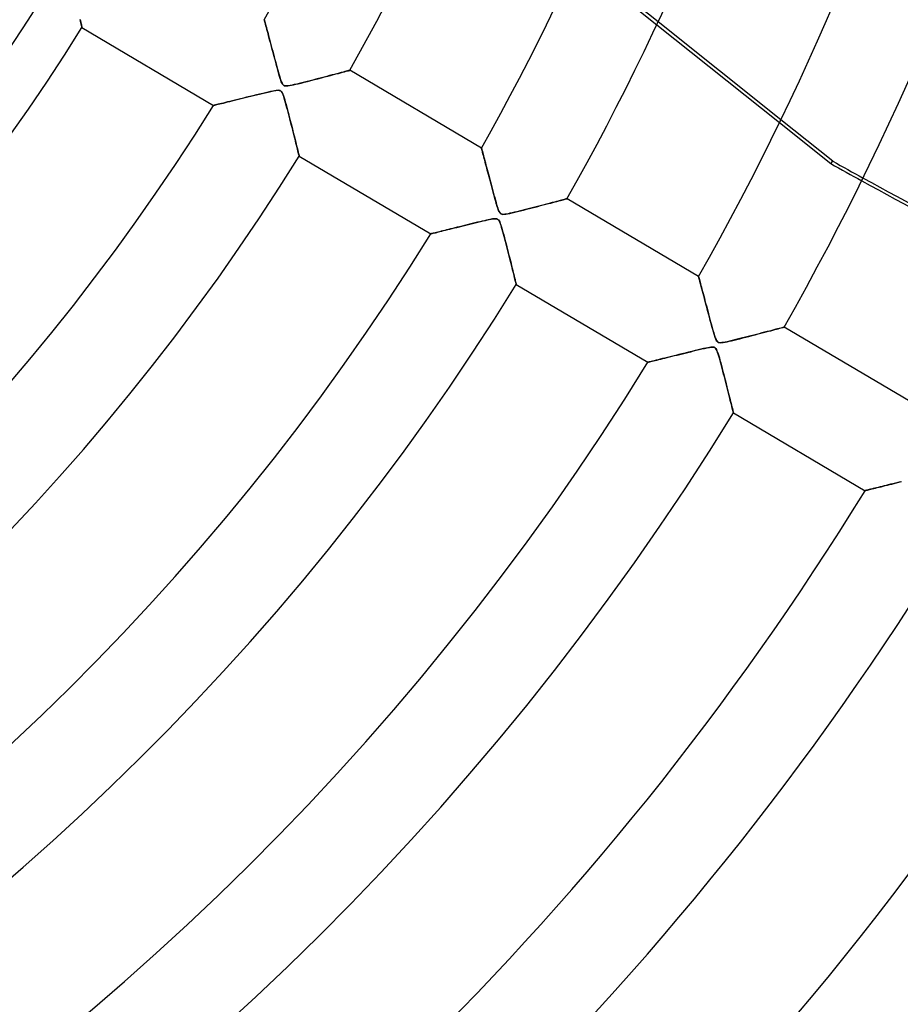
# Model space of a CAD drawing. Header units: millimetres. Extents: x -625 to 625, y -625 to 625.
# Tile 35 of 56: x 170 to 258, y -208 to -109. Entities that reach past the tile are written whole.
import ezdxf

# ---------------------------------------------------------------- set-up
doc = ezdxf.new("R2010")
doc.units = ezdxf.units.MM
doc.layers.add('HIDDEN', color=7, linetype='Continuous')
doc.layers.add('THICK', color=7, linetype='Continuous')

msp = doc.modelspace()

# ---------------------------------------------------------------- linework, layer by layer
at = {"layer": 'HIDDEN'}
for p, q in [((225.767, -103.259), (233.798, -109.664)), ((233.935, -109.373), (225.9, -102.966)), ((175.93, -109.316), (175.886, -109.139)), ((175.969, -109.474), (175.93, -109.316)), ((176.003, -109.613), (175.969, -109.474)), ((176.032, -109.73), (176.003, -109.613)), ((176.054, -109.822), (176.032, -109.73)), ((194.386, -109.151), (194.39, -109.165)), ((194.39, -109.165), (194.401, -109.205)), ((194.401, -109.205), (194.419, -109.271)), ((194.419, -109.271), (194.444, -109.363)), ((194.444, -109.363), (194.474, -109.477)), ((194.474, -109.477), (194.511, -109.613)), ((194.511, -109.613), (194.553, -109.768)), ((176.071, -109.89), (176.054, -109.822)), ((176.081, -109.931), (176.071, -109.89)), ((176.084, -109.945), (176.081, -109.931)), ((194.553, -109.768), (194.599, -109.94)), ((194.599, -109.94), (194.65, -110.129)), ((194.65, -110.129), (194.704, -110.332)), ((194.704, -110.332), (194.762, -110.548)), ((194.762, -110.548), (194.823, -110.774)), ((194.823, -110.774), (194.886, -111.011)), ((194.886, -111.011), (194.951, -111.256)), ((194.951, -111.256), (195.019, -111.509)), ((195.019, -111.509), (195.088, -111.769)), ((195.088, -111.769), (195.16, -112.036)), ((195.16, -112.036), (195.232, -112.308)), ((195.232, -112.308), (195.306, -112.585)), ((195.306, -112.585), (195.381, -112.866)), ((195.381, -112.866), (195.457, -113.151)), ((195.457, -113.151), (195.535, -113.439)), ((195.535, -113.439), (195.613, -113.728)), ((195.613, -113.728), (195.691, -114.019)), ((195.691, -114.019), (195.771, -114.308)), ((195.771, -114.308), (195.851, -114.595)), ((195.851, -114.595), (195.934, -114.879)), ((201.051, -114.743), (201.328, -114.67)), ((201.328, -114.67), (201.587, -114.602)), ((201.587, -114.602), (201.828, -114.538)), ((201.828, -114.538), (202.05, -114.479)), ((202.05, -114.479), (202.254, -114.425)), ((202.254, -114.425), (202.437, -114.377)), ((202.437, -114.377), (202.596, -114.334)), ((202.596, -114.334), (202.731, -114.299)), ((202.731, -114.299), (202.838, -114.27)), ((202.838, -114.27), (202.916, -114.249)), ((202.916, -114.249), (202.963, -114.237)), ((202.963, -114.237), (202.979, -114.232)), ((195.934, -114.879), (196.015, -115.14)), ((196.015, -115.14), (196.092, -115.361)), ((196.092, -115.361), (196.166, -115.532)), ((196.166, -115.532), (196.237, -115.651)), ((196.237, -115.651), (196.311, -115.728)), ((197.321, -115.687), (197.544, -115.636)), ((197.544, -115.636), (197.795, -115.577)), ((197.795, -115.577), (198.076, -115.508)), ((198.076, -115.508), (198.382, -115.432)), ((198.382, -115.432), (198.71, -115.35)), ((198.71, -115.35), (199.054, -115.262)), ((199.054, -115.262), (199.413, -115.17)), ((199.413, -115.17), (199.772, -115.077)), ((199.772, -115.077), (200.116, -114.988)), ((200.116, -114.988), (200.445, -114.902)), ((200.445, -114.902), (200.757, -114.821)), ((200.757, -114.821), (201.051, -114.743)), ((193.916, -116.623), (193.59, -116.703)), ((194.226, -116.548), (193.916, -116.623)), ((194.516, -116.479), (194.226, -116.548)), ((194.784, -116.417), (194.516, -116.479)), ((195.026, -116.362), (194.784, -116.417)), ((195.239, -116.317), (195.026, -116.362)), ((195.421, -116.283), (195.239, -116.317)), ((195.575, -116.259), (195.421, -116.283)), ((195.707, -116.245), (195.575, -116.259)), ((195.817, -116.243), (195.707, -116.245)), ((195.908, -116.253), (195.817, -116.243)), ((195.985, -116.276), (195.908, -116.253)), ((196.052, -116.315), (195.985, -116.276)), ((196.113, -116.373), (196.052, -116.315)), ((196.17, -116.454), (196.113, -116.373)), ((196.225, -116.56), (196.17, -116.454)), ((196.28, -116.694), (196.225, -116.56)), ((196.311, -115.728), (196.398, -115.776)), ((196.398, -115.776), (196.503, -115.799)), ((196.503, -115.799), (196.626, -115.803)), ((196.626, -115.803), (196.766, -115.791)), ((196.766, -115.791), (196.93, -115.766)), ((196.93, -115.766), (197.116, -115.73)), ((197.116, -115.73), (197.321, -115.687)), ((189.911, -117.608), (189.754, -117.646)), ((190.086, -117.565), (189.911, -117.608)), ((190.278, -117.518), (190.086, -117.565)), ((190.484, -117.468), (190.278, -117.518)), ((190.705, -117.414), (190.484, -117.468)), ((190.938, -117.356), (190.705, -117.414)), ((191.184, -117.296), (190.938, -117.356)), ((191.443, -117.232), (191.184, -117.296)), ((191.716, -117.165), (191.443, -117.232)), ((192, -117.094), (191.716, -117.165)), ((192.297, -117.021), (192, -117.094)), ((192.605, -116.945), (192.297, -117.021)), ((192.924, -116.867), (192.605, -116.945)), ((193.254, -116.785), (192.924, -116.867)), ((193.59, -116.703), (193.254, -116.785)), ((196.337, -116.855), (196.28, -116.694)), ((196.396, -117.044), (196.337, -116.855)), ((196.46, -117.259), (196.396, -117.044)), ((196.527, -117.497), (196.46, -117.259)), ((196.597, -117.751), (196.527, -117.497)), ((189.309, -117.755), (189.296, -117.758)), ((189.349, -117.745), (189.309, -117.755)), ((189.415, -117.729), (189.349, -117.745)), ((189.505, -117.707), (189.415, -117.729)), ((189.618, -117.68), (189.505, -117.707)), ((189.754, -117.646), (189.618, -117.68)), ((196.667, -118.013), (196.597, -117.751)), ((196.738, -118.282), (196.667, -118.013)), ((196.81, -118.557), (196.738, -118.282)), ((196.883, -118.837), (196.81, -118.557)), ((196.955, -119.119), (196.883, -118.837)), ((197.028, -119.403), (196.955, -119.119)), ((197.101, -119.689), (197.028, -119.403)), ((246.114, -119.486), (251.268, -123.596)), ((251.463, -123.351), (246.254, -119.197)), ((197.173, -119.973), (197.101, -119.689)), ((197.244, -120.254), (197.173, -119.973)), ((197.313, -120.529), (197.244, -120.254)), ((197.381, -120.797), (197.313, -120.529)), ((197.445, -121.056), (197.381, -120.797)), ((197.507, -121.304), (197.445, -121.056)), ((197.566, -121.54), (197.507, -121.304)), ((197.621, -121.762), (197.566, -121.54)), ((197.673, -121.969), (197.621, -121.762)), ((197.72, -122.158), (197.673, -121.969)), ((197.762, -122.329), (197.72, -122.158)), ((197.799, -122.479), (197.762, -122.329)), ((197.831, -122.605), (197.799, -122.479)), ((216.19, -122.045), (216.192, -122.055)), ((216.192, -122.055), (216.2, -122.085)), ((216.2, -122.085), (216.214, -122.134)), ((216.214, -122.134), (216.232, -122.203)), ((216.232, -122.203), (216.255, -122.29)), ((216.255, -122.29), (216.283, -122.395)), ((216.283, -122.395), (216.316, -122.516)), ((216.316, -122.516), (216.353, -122.653)), ((197.855, -122.706), (197.831, -122.605)), ((197.874, -122.78), (197.855, -122.706)), ((197.885, -122.825), (197.874, -122.78)), ((197.888, -122.84), (197.885, -122.825)), ((216.353, -122.653), (216.393, -122.805)), ((216.393, -122.805), (216.438, -122.97)), ((216.438, -122.97), (216.485, -123.148)), ((216.485, -123.148), (216.536, -123.337)), ((216.536, -123.337), (216.589, -123.537)), ((216.589, -123.537), (216.645, -123.746)), ((251.268, -123.596), (251.463, -123.351)), ((216.645, -123.746), (216.703, -123.964)), ((216.703, -123.964), (216.763, -124.189)), ((216.763, -124.189), (216.825, -124.422)), ((216.825, -124.422), (216.889, -124.662)), ((216.889, -124.662), (216.954, -124.908)), ((216.954, -124.908), (217.021, -125.16)), ((217.021, -125.16), (217.09, -125.416)), ((217.09, -125.416), (217.159, -125.678)), ((217.159, -125.678), (217.23, -125.943)), ((217.23, -125.943), (217.302, -126.211)), ((217.302, -126.211), (217.374, -126.482)), ((217.374, -126.482), (217.448, -126.755)), ((217.448, -126.755), (217.52, -127.019)), ((217.52, -127.019), (217.588, -127.268)), ((217.588, -127.268), (217.653, -127.498)), ((217.653, -127.498), (217.713, -127.706)), ((223.15, -127.558), (223.372, -127.5)), ((223.372, -127.5), (223.58, -127.445)), ((223.58, -127.445), (223.773, -127.394)), ((223.773, -127.394), (223.951, -127.347)), ((223.951, -127.347), (224.114, -127.304)), ((224.114, -127.304), (224.261, -127.265)), ((224.261, -127.265), (224.392, -127.23)), ((224.392, -127.23), (224.507, -127.199)), ((224.507, -127.199), (224.604, -127.174)), ((224.604, -127.174), (224.681, -127.153)), ((224.681, -127.153), (224.736, -127.139)), ((224.736, -127.139), (224.77, -127.13)), ((224.77, -127.13), (224.782, -127.127)), ((217.713, -127.706), (217.769, -127.892)), ((217.769, -127.892), (217.822, -128.06)), ((217.822, -128.06), (217.879, -128.222)), ((217.879, -128.222), (217.939, -128.369)), ((217.939, -128.369), (218.001, -128.491)), ((218.001, -128.491), (218.067, -128.58)), ((219.268, -128.545), (219.531, -128.483)), ((219.531, -128.483), (219.817, -128.414)), ((219.817, -128.414), (220.116, -128.34)), ((220.116, -128.34), (220.414, -128.265)), ((220.414, -128.265), (220.711, -128.191)), ((220.711, -128.191), (221.004, -128.116)), ((221.004, -128.116), (221.294, -128.041)), ((221.294, -128.041), (221.58, -127.967)), ((221.58, -127.967), (221.861, -127.895)), ((221.861, -127.895), (222.135, -127.823)), ((222.135, -127.823), (222.404, -127.753)), ((222.404, -127.753), (222.664, -127.685)), ((222.664, -127.685), (222.913, -127.62)), ((222.913, -127.62), (223.15, -127.558)), ((215.795, -129.495), (215.54, -129.558)), ((216.039, -129.437), (215.795, -129.495)), ((216.27, -129.381), (216.039, -129.437)), ((216.486, -129.33), (216.27, -129.381)), ((216.687, -129.284), (216.486, -129.33)), ((216.87, -129.244), (216.687, -129.284)), ((217.035, -129.209), (216.87, -129.244)), ((217.18, -129.181), (217.035, -129.209)), ((217.307, -129.16), (217.18, -129.181)), ((217.419, -129.145), (217.307, -129.16)), ((217.516, -129.136), (217.419, -129.145)), ((217.6, -129.134), (217.516, -129.136)), ((217.673, -129.139), (217.6, -129.134)), ((217.735, -129.151), (217.673, -129.139)), ((217.79, -129.17), (217.735, -129.151)), ((217.839, -129.197), (217.79, -129.17)), ((217.883, -129.233), (217.839, -129.197)), ((217.925, -129.28), (217.883, -129.233)), ((217.964, -129.337), (217.925, -129.28)), ((218.005, -129.413), (217.964, -129.337)), ((218.051, -129.516), (218.005, -129.413)), ((218.067, -128.58), (218.14, -128.641)), ((218.14, -128.641), (218.229, -128.678)), ((218.229, -128.678), (218.344, -128.694)), ((218.344, -128.694), (218.484, -128.69)), ((218.484, -128.69), (218.64, -128.672)), ((218.64, -128.672), (218.819, -128.641)), ((218.819, -128.641), (219.029, -128.598)), ((219.029, -128.598), (219.268, -128.545)), ((211.828, -130.474), (211.685, -130.509)), ((211.982, -130.436), (211.828, -130.474)), ((212.146, -130.396), (211.982, -130.436)), ((212.32, -130.353), (212.146, -130.396)), ((212.502, -130.308), (212.32, -130.353)), ((212.692, -130.261), (212.502, -130.308)), ((212.89, -130.212), (212.692, -130.261)), ((213.095, -130.161), (212.89, -130.212)), ((213.309, -130.108), (213.095, -130.161)), ((213.531, -130.054), (213.309, -130.108)), ((213.76, -129.997), (213.531, -130.054)), ((213.997, -129.938), (213.76, -129.997)), ((214.24, -129.878), (213.997, -129.938)), ((214.49, -129.816), (214.24, -129.878)), ((214.746, -129.753), (214.49, -129.816)), ((215.008, -129.689), (214.746, -129.753)), ((215.275, -129.623), (215.008, -129.689)), ((215.54, -129.558), (215.275, -129.623)), ((218.103, -129.653), (218.051, -129.516)), ((218.158, -129.819), (218.103, -129.653)), ((218.217, -130.008), (218.158, -129.819)), ((218.277, -130.217), (218.217, -130.008)), ((218.341, -130.443), (218.277, -130.217)), ((218.405, -130.68), (218.341, -130.443)), ((211.109, -130.65), (211.099, -130.653)), ((211.139, -130.643), (211.109, -130.65)), ((211.188, -130.631), (211.139, -130.643)), ((211.255, -130.614), (211.188, -130.631)), ((211.339, -130.594), (211.255, -130.614)), ((211.44, -130.569), (211.339, -130.594)), ((211.556, -130.541), (211.44, -130.569)), ((211.685, -130.509), (211.556, -130.541)), ((218.471, -130.924), (218.405, -130.68)), ((218.538, -131.176), (218.471, -130.924)), ((218.605, -131.433), (218.538, -131.176)), ((218.673, -131.694), (218.605, -131.433)), ((218.741, -131.959), (218.673, -131.694)), ((218.81, -132.226), (218.741, -131.959)), ((218.878, -132.494), (218.81, -132.226)), ((218.946, -132.762), (218.878, -132.494)), ((219.014, -133.028), (218.946, -132.762)), ((219.08, -133.289), (219.014, -133.028)), ((219.144, -133.544), (219.08, -133.289)), ((219.206, -133.79), (219.144, -133.544)), ((219.266, -134.027), (219.206, -133.79)), ((219.323, -134.254), (219.266, -134.027)), ((219.377, -134.469), (219.323, -134.254)), ((219.427, -134.672), (219.377, -134.469)), ((219.474, -134.86), (219.427, -134.672)), ((219.517, -135.034), (219.474, -134.86)), ((219.556, -135.191), (219.517, -135.034)), ((219.591, -135.331), (219.556, -135.191)), ((219.621, -135.451), (219.591, -135.331)), ((237.992, -134.939), (237.995, -134.951)), ((237.995, -134.951), (238.005, -134.988)), ((238.005, -134.988), (238.021, -135.047)), ((238.021, -135.047), (238.043, -135.13)), ((238.043, -135.13), (238.071, -135.234)), ((238.071, -135.234), (238.104, -135.357)), ((238.104, -135.357), (238.142, -135.499)), ((219.646, -135.552), (219.621, -135.451)), ((219.666, -135.631), (219.646, -135.552)), ((219.68, -135.688), (219.666, -135.631)), ((219.688, -135.722), (219.68, -135.688)), ((219.691, -135.734), (219.688, -135.722)), ((238.142, -135.499), (238.184, -135.657)), ((238.184, -135.657), (238.23, -135.831)), ((238.23, -135.831), (238.28, -136.018)), ((238.28, -136.018), (238.333, -136.218)), ((238.333, -136.218), (238.389, -136.429)), ((238.389, -136.429), (238.448, -136.649)), ((238.448, -136.649), (238.509, -136.879)), ((238.509, -136.879), (238.572, -137.116)), ((238.572, -137.116), (238.637, -137.36)), ((238.637, -137.36), (238.704, -137.611)), ((238.704, -137.611), (238.772, -137.868)), ((238.772, -137.868), (238.841, -138.13)), ((238.841, -138.13), (238.912, -138.397)), ((238.912, -138.397), (238.984, -138.668)), ((238.984, -138.668), (239.057, -138.942)), ((239.057, -138.942), (239.131, -139.218)), ((239.131, -139.218), (239.206, -139.497)), ((239.206, -139.497), (239.282, -139.776)), ((239.282, -139.776), (239.358, -140.055)), ((239.358, -140.055), (239.435, -140.333)), ((239.435, -140.333), (239.514, -140.607)), ((245.01, -140.435), (245.236, -140.376)), ((245.236, -140.376), (245.448, -140.32)), ((245.448, -140.32), (245.645, -140.268)), ((245.645, -140.268), (245.828, -140.22)), ((245.828, -140.22), (245.995, -140.176)), ((245.995, -140.176), (246.145, -140.136)), ((246.145, -140.136), (246.275, -140.102)), ((246.275, -140.102), (246.384, -140.073)), ((246.384, -140.073), (246.47, -140.05)), ((246.47, -140.05), (246.533, -140.034)), ((246.533, -140.034), (246.571, -140.024)), ((246.571, -140.024), (246.584, -140.02)), ((239.514, -140.607), (239.593, -140.867)), ((239.593, -140.867), (239.67, -141.093)), ((239.67, -141.093), (239.743, -141.274)), ((239.743, -141.274), (239.813, -141.405)), ((241.307, -141.381), (241.562, -141.319)), ((241.562, -141.319), (241.834, -141.252)), ((241.834, -141.252), (242.121, -141.18)), ((242.121, -141.18), (242.421, -141.105)), ((242.421, -141.105), (242.732, -141.026)), ((242.732, -141.026), (243.051, -140.944)), ((243.051, -140.944), (243.368, -140.862)), ((243.368, -140.862), (243.674, -140.783)), ((243.674, -140.783), (243.967, -140.707)), ((243.967, -140.707), (244.248, -140.634)), ((244.248, -140.634), (244.516, -140.564)), ((244.516, -140.564), (244.77, -140.498)), ((244.77, -140.498), (245.01, -140.435)), ((237.952, -142.301), (237.647, -142.374)), ((238.236, -142.233), (237.952, -142.301)), ((238.495, -142.174), (238.236, -142.233)), ((238.727, -142.123), (238.495, -142.174)), ((238.927, -142.083), (238.727, -142.123)), ((239.096, -142.053), (238.927, -142.083)), ((239.24, -142.034), (239.096, -142.053)), ((239.362, -142.026), (239.24, -142.034)), ((239.463, -142.03), (239.362, -142.026)), ((239.546, -142.046), (239.463, -142.03)), ((239.617, -142.076), (239.546, -142.046)), ((239.681, -142.124), (239.617, -142.076)), ((239.739, -142.193), (239.681, -142.124)), ((239.794, -142.286), (239.739, -142.193)), ((239.848, -142.405), (239.794, -142.286)), ((239.813, -141.405), (239.885, -141.492)), ((239.885, -141.492), (239.967, -141.547)), ((239.967, -141.547), (240.065, -141.577)), ((240.065, -141.577), (240.182, -141.587)), ((240.182, -141.587), (240.316, -141.579)), ((240.316, -141.579), (240.472, -141.558)), ((240.472, -141.558), (240.65, -141.526)), ((240.65, -141.526), (240.851, -141.485)), ((240.851, -141.485), (241.07, -141.436)), ((241.07, -141.436), (241.307, -141.381)), ((233.725, -143.344), (233.544, -143.388)), ((233.924, -143.295), (233.725, -143.344)), ((234.137, -143.242), (233.924, -143.295)), ((234.365, -143.185), (234.137, -143.242)), ((234.606, -143.126), (234.365, -143.185)), ((234.859, -143.063), (234.606, -143.126)), ((235.126, -142.997), (234.859, -143.063)), ((235.406, -142.927), (235.126, -142.997)), ((235.699, -142.855), (235.406, -142.927)), ((236.004, -142.779), (235.699, -142.855)), ((236.32, -142.701), (236.004, -142.779)), ((236.647, -142.62), (236.32, -142.701)), ((236.985, -142.537), (236.647, -142.62)), ((237.323, -142.453), (236.985, -142.537)), ((237.647, -142.374), (237.323, -142.453)), ((239.903, -142.551), (239.848, -142.405)), ((239.961, -142.724), (239.903, -142.551)), ((240.022, -142.924), (239.961, -142.724)), ((240.087, -143.148), (240.022, -142.924)), ((240.155, -143.391), (240.087, -143.148)), ((232.916, -143.543), (232.902, -143.547)), ((232.958, -143.533), (232.916, -143.543)), ((233.026, -143.516), (232.958, -143.533)), ((233.121, -143.493), (233.026, -143.516)), ((233.24, -143.463), (233.121, -143.493)), ((233.381, -143.428), (233.24, -143.463)), ((233.544, -143.388), (233.381, -143.428)), ((240.224, -143.646), (240.155, -143.391)), ((240.294, -143.908), (240.224, -143.646)), ((240.365, -144.176), (240.294, -143.908)), ((240.436, -144.449), (240.365, -144.176)), ((240.508, -144.726), (240.436, -144.449)), ((240.58, -145.006), (240.508, -144.726)), ((240.652, -145.287), (240.58, -145.006)), ((240.724, -145.568), (240.652, -145.287)), ((240.795, -145.848), (240.724, -145.568)), ((240.865, -146.124), (240.795, -145.848)), ((240.933, -146.393), (240.865, -146.124)), ((240.999, -146.654), (240.933, -146.393)), ((241.063, -146.906), (240.999, -146.654)), ((241.124, -147.148), (241.063, -146.906)), ((241.181, -147.377), (241.124, -147.148)), ((241.235, -147.592), (241.181, -147.377)), ((241.285, -147.792), (241.235, -147.592)), ((241.331, -147.975), (241.285, -147.792)), ((241.372, -148.139), (241.331, -147.975)), ((241.407, -148.283), (241.372, -148.139)), ((241.438, -148.404), (241.407, -148.283)), ((241.462, -148.501), (241.438, -148.404)), ((241.479, -148.57), (241.462, -148.501)), ((241.49, -148.613), (241.479, -148.57)), ((241.493, -148.628), (241.49, -148.613)), ((255.69, -156.196), (255.532, -156.235)), ((255.857, -156.155), (255.69, -156.196)), ((256.034, -156.111), (255.857, -156.155)), ((256.22, -156.065), (256.034, -156.111)), ((256.413, -156.017), (256.22, -156.065)), ((256.615, -155.967), (256.413, -156.017)), ((256.825, -155.914), (256.615, -155.967)), ((257.044, -155.86), (256.825, -155.914)), ((257.271, -155.803), (257.044, -155.86)), ((257.507, -155.745), (257.271, -155.803)), ((257.749, -155.685), (257.507, -155.745)), ((257.999, -155.623), (257.749, -155.685)), ((258.256, -155.559), (257.999, -155.623)), ((254.712, -156.438), (254.703, -156.44)), ((254.74, -156.431), (254.712, -156.438)), ((254.784, -156.42), (254.74, -156.431)), ((254.846, -156.405), (254.784, -156.42)), ((254.924, -156.385), (254.846, -156.405)), ((255.018, -156.362), (254.924, -156.385)), ((255.127, -156.335), (255.018, -156.362)), ((255.249, -156.305), (255.127, -156.335)), ((255.385, -156.272), (255.249, -156.305)), ((255.532, -156.235), (255.385, -156.272))]:
    msp.add_line(p, q, dxfattribs=at)
for radius, start, end in [(184.35, 270.00002, 89.99998), (506.5, 179.99998, 0), (450, 179.99998, 0), (177.275, 270.00002, 0), (502.5, 180.00002, 0), (202.6, 180.00002, 0), (444.99, 301.75603, 337.02479), (445, 301.75638, 337.02519)]:
    msp.add_arc((0, 0), radius, start, end, dxfattribs=at)
for centre, end_param in [((446.406, 226.322), -1.399576), ((446.211, 226.077), -1.39941)]:
    msp.add_ellipse(centre, major_axis=(316.798, -252.638), ratio=0.987688, start_param=-1.408172, end_param=end_param, dxfattribs=at)
at = {"layer": 'THICK'}
for p, q in [((175.879, -109.108), (175.92, -109.275)), ((175.92, -109.275), (175.957, -109.425)), ((175.957, -109.425), (175.989, -109.558)), ((175.989, -109.558), (176.018, -109.673)), ((176.018, -109.673), (176.041, -109.769)), ((194.39, -109.164), (194.386, -109.151)), ((194.401, -109.204), (194.39, -109.164)), ((194.418, -109.269), (194.401, -109.204)), ((194.442, -109.358), (194.418, -109.269)), ((194.473, -109.471), (194.442, -109.358)), ((194.509, -109.606), (194.473, -109.471)), ((194.551, -109.762), (194.509, -109.606)), ((233.798, -109.664), (246.114, -119.486)), ((246.254, -119.197), (233.935, -109.373)), ((176.041, -109.769), (176.06, -109.845)), ((176.06, -109.845), (176.073, -109.9)), ((176.073, -109.9), (176.082, -109.934)), ((176.082, -109.934), (176.084, -109.945)), ((176.084, -109.945), (189.296, -117.758)), ((194.598, -109.936), (194.551, -109.762)), ((194.649, -110.127), (194.598, -109.936)), ((194.704, -110.332), (194.649, -110.127)), ((194.763, -110.551), (194.704, -110.332)), ((194.825, -110.783), (194.763, -110.551)), ((194.891, -111.028), (194.825, -110.783)), ((194.96, -111.286), (194.891, -111.028)), ((195.032, -111.557), (194.96, -111.286)), ((195.108, -111.841), (195.032, -111.557)), ((195.186, -112.136), (195.108, -111.841)), ((195.268, -112.443), (195.186, -112.136)), ((195.353, -112.76), (195.268, -112.443)), ((195.441, -113.088), (195.353, -112.76)), ((195.53, -113.422), (195.441, -113.088)), ((195.618, -113.747), (195.53, -113.422)), ((195.701, -114.054), (195.618, -113.747)), ((195.78, -114.342), (195.701, -114.054)), ((195.855, -114.606), (195.78, -114.342)), ((195.924, -114.845), (195.855, -114.606)), ((201.449, -114.639), (201.202, -114.704)), ((201.684, -114.576), (201.449, -114.639)), ((201.906, -114.518), (201.684, -114.576)), ((202.112, -114.463), (201.906, -114.518)), ((202.301, -114.413), (202.112, -114.463)), ((202.471, -114.368), (202.301, -114.413)), ((202.62, -114.328), (202.471, -114.368)), ((202.746, -114.295), (202.62, -114.328)), ((202.846, -114.268), (202.746, -114.295)), ((202.919, -114.248), (202.846, -114.268)), ((202.964, -114.236), (202.919, -114.248)), ((202.979, -114.232), (202.964, -114.236)), ((216.19, -122.045), (202.979, -114.232)), ((195.987, -115.053), (195.924, -114.845)), ((196.044, -115.229), (195.987, -115.053)), ((196.097, -115.376), (196.044, -115.229)), ((196.149, -115.497), (196.097, -115.376)), ((196.2, -115.595), (196.149, -115.497)), ((196.252, -115.67), (196.2, -115.595)), ((197.641, -115.613), (197.4, -115.669)), ((197.897, -115.552), (197.641, -115.613)), ((198.161, -115.488), (197.897, -115.552)), ((198.431, -115.42), (198.161, -115.488)), ((198.707, -115.351), (198.431, -115.42)), ((198.986, -115.28), (198.707, -115.351)), ((199.269, -115.207), (198.986, -115.28)), ((199.553, -115.134), (199.269, -115.207)), ((199.838, -115.06), (199.553, -115.134)), ((200.122, -114.986), (199.838, -115.06)), ((200.402, -114.913), (200.122, -114.986)), ((200.677, -114.842), (200.402, -114.913)), ((200.944, -114.771), (200.677, -114.842)), ((201.202, -114.704), (200.944, -114.771)), ((193.607, -116.699), (193.898, -116.628)), ((193.898, -116.628), (194.19, -116.557)), ((194.19, -116.557), (194.482, -116.487)), ((194.482, -116.487), (194.773, -116.419)), ((194.773, -116.419), (195.061, -116.355)), ((195.061, -116.355), (195.328, -116.3)), ((195.328, -116.3), (195.559, -116.261)), ((195.559, -116.261), (195.745, -116.243)), ((195.745, -116.243), (195.883, -116.249)), ((195.883, -116.249), (195.987, -116.276)), ((195.987, -116.276), (196.071, -116.329)), ((196.071, -116.329), (196.142, -116.41)), ((196.142, -116.41), (196.204, -116.516)), ((196.204, -116.516), (196.261, -116.645)), ((196.31, -115.727), (196.252, -115.67)), ((196.261, -116.645), (196.318, -116.8)), ((196.376, -115.767), (196.31, -115.727)), ((196.457, -115.792), (196.376, -115.767)), ((196.555, -115.803), (196.457, -115.792)), ((196.674, -115.8), (196.555, -115.803)), ((196.818, -115.784), (196.674, -115.8)), ((196.987, -115.756), (196.818, -115.784)), ((197.181, -115.717), (196.987, -115.756)), ((197.4, -115.669), (197.181, -115.717)), ((189.761, -117.645), (189.917, -117.607)), ((189.917, -117.607), (190.09, -117.564)), ((190.09, -117.564), (190.28, -117.518)), ((190.28, -117.518), (190.484, -117.468)), ((190.484, -117.468), (190.701, -117.414)), ((190.701, -117.414), (190.929, -117.358)), ((190.929, -117.358), (191.166, -117.3)), ((191.166, -117.3), (191.413, -117.239)), ((191.413, -117.239), (191.667, -117.177)), ((191.667, -117.177), (191.929, -117.112)), ((191.929, -117.112), (192.196, -117.046)), ((192.196, -117.046), (192.47, -116.979)), ((192.47, -116.979), (192.748, -116.91)), ((192.748, -116.91), (193.031, -116.84)), ((193.031, -116.84), (193.317, -116.77)), ((193.317, -116.77), (193.607, -116.699)), ((196.318, -116.8), (196.377, -116.98)), ((196.377, -116.98), (196.437, -117.181)), ((196.437, -117.181), (196.5, -117.401)), ((196.5, -117.401), (196.569, -117.65)), ((189.296, -117.758), (189.31, -117.755)), ((189.31, -117.755), (189.35, -117.745)), ((189.35, -117.745), (189.417, -117.729)), ((189.417, -117.729), (189.509, -117.706)), ((189.509, -117.706), (189.625, -117.678)), ((189.625, -117.678), (189.761, -117.645)), ((196.569, -117.65), (196.645, -117.929)), ((196.645, -117.929), (196.725, -118.234)), ((196.725, -118.234), (196.811, -118.56)), ((196.811, -118.56), (196.9, -118.905)), ((196.9, -118.905), (196.992, -119.263)), ((196.992, -119.263), (197.084, -119.622)), ((197.084, -119.622), (197.171, -119.967)), ((197.171, -119.967), (197.255, -120.296)), ((197.255, -120.296), (197.333, -120.609)), ((197.333, -120.609), (197.408, -120.905)), ((197.408, -120.905), (197.477, -121.182)), ((197.477, -121.182), (197.542, -121.442)), ((197.542, -121.442), (197.602, -121.684)), ((197.602, -121.684), (197.658, -121.907)), ((197.658, -121.907), (197.708, -122.112)), ((197.708, -122.112), (197.754, -122.295)), ((197.754, -122.295), (197.794, -122.456)), ((197.794, -122.456), (197.827, -122.591)), ((216.192, -122.055), (216.19, -122.045)), ((216.2, -122.085), (216.192, -122.055)), ((216.213, -122.134), (216.2, -122.085)), ((216.231, -122.2), (216.213, -122.134)), ((216.254, -122.284), (216.231, -122.2)), ((216.281, -122.384), (216.254, -122.284)), ((216.311, -122.499), (216.281, -122.384)), ((216.346, -122.628), (216.311, -122.499)), ((197.827, -122.591), (197.853, -122.698)), ((197.853, -122.698), (197.873, -122.776)), ((197.873, -122.776), (197.884, -122.824)), ((197.884, -122.824), (197.888, -122.84)), ((197.888, -122.84), (211.099, -130.653)), ((216.384, -122.77), (216.346, -122.628)), ((216.425, -122.923), (216.384, -122.77)), ((216.469, -123.086), (216.425, -122.923)), ((216.515, -123.259), (216.469, -123.086)), ((216.563, -123.441), (216.515, -123.259)), ((216.614, -123.63), (216.563, -123.441)), ((216.666, -123.827), (216.614, -123.63)), ((216.721, -124.031), (216.666, -123.827)), ((216.777, -124.244), (216.721, -124.031)), ((216.836, -124.465), (216.777, -124.244)), ((216.897, -124.693), (216.836, -124.465)), ((216.96, -124.929), (216.897, -124.693)), ((217.024, -125.171), (216.96, -124.929)), ((217.09, -125.419), (217.024, -125.171)), ((217.158, -125.674), (217.09, -125.419)), ((217.228, -125.935), (217.158, -125.674)), ((217.299, -126.2), (217.228, -125.935)), ((217.369, -126.464), (217.299, -126.2)), ((217.438, -126.718), (217.369, -126.464)), ((217.504, -126.96), (217.438, -126.718)), ((217.566, -127.189), (217.504, -126.96)), ((217.626, -127.403), (217.566, -127.189)), ((217.682, -127.601), (217.626, -127.403)), ((223.307, -127.517), (223.081, -127.576)), ((223.522, -127.46), (223.307, -127.517)), ((223.723, -127.407), (223.522, -127.46)), ((223.911, -127.357), (223.723, -127.407)), ((224.084, -127.312), (223.911, -127.357)), ((224.241, -127.27), (224.084, -127.312)), ((224.38, -127.233), (224.241, -127.27)), ((224.5, -127.201), (224.38, -127.233)), ((224.6, -127.175), (224.5, -127.201)), ((224.679, -127.154), (224.6, -127.175)), ((224.736, -127.139), (224.679, -127.154)), ((224.77, -127.13), (224.736, -127.139)), ((224.782, -127.127), (224.77, -127.13)), ((237.992, -134.939), (224.782, -127.127)), ((217.735, -127.781), (217.682, -127.601)), ((217.784, -127.942), (217.735, -127.781)), ((217.83, -128.083), (217.784, -127.942)), ((217.872, -128.204), (217.83, -128.083)), ((217.913, -128.309), (217.872, -128.204)), ((217.952, -128.399), (217.913, -128.309)), ((217.991, -128.474), (217.952, -128.399)), ((218.03, -128.535), (217.991, -128.474)), ((219.494, -128.492), (219.266, -128.545)), ((219.733, -128.435), (219.494, -128.492)), ((219.979, -128.374), (219.733, -128.435)), ((220.232, -128.312), (219.979, -128.374)), ((220.489, -128.247), (220.232, -128.312)), ((220.751, -128.18), (220.489, -128.247)), ((221.016, -128.113), (220.751, -128.18)), ((221.283, -128.044), (221.016, -128.113)), ((221.551, -127.975), (221.283, -128.044)), ((221.818, -127.906), (221.551, -127.975)), ((222.084, -127.837), (221.818, -127.906)), ((222.345, -127.769), (222.084, -127.837)), ((222.599, -127.702), (222.345, -127.769)), ((222.845, -127.638), (222.599, -127.702)), ((223.081, -127.576), (222.845, -127.638)), ((215.558, -129.553), (215.832, -129.486)), ((215.832, -129.486), (216.099, -129.422)), ((216.099, -129.422), (216.35, -129.362)), ((216.35, -129.362), (216.582, -129.308)), ((216.582, -129.308), (216.794, -129.26)), ((216.794, -129.26), (216.983, -129.22)), ((216.983, -129.22), (217.157, -129.186)), ((217.157, -129.186), (217.326, -129.157)), ((217.326, -129.157), (217.484, -129.139)), ((217.484, -129.139), (217.621, -129.135)), ((217.621, -129.135), (217.73, -129.149)), ((217.73, -129.149), (217.819, -129.184)), ((217.819, -129.184), (217.894, -129.245)), ((217.894, -129.245), (217.963, -129.337)), ((217.963, -129.337), (218.028, -129.462)), ((218.028, -129.462), (218.087, -129.608)), ((218.071, -128.584), (218.03, -128.535)), ((218.114, -128.623), (218.071, -128.584)), ((218.161, -128.652), (218.114, -128.623)), ((218.214, -128.674), (218.161, -128.652)), ((218.275, -128.688), (218.214, -128.674)), ((218.344, -128.695), (218.275, -128.688)), ((218.431, -128.694), (218.344, -128.695)), ((218.543, -128.685), (218.431, -128.694)), ((218.687, -128.664), (218.543, -128.685)), ((218.86, -128.633), (218.687, -128.664)), ((219.053, -128.593), (218.86, -128.633)), ((219.266, -128.545), (219.053, -128.593)), ((211.711, -130.503), (211.863, -130.465)), ((211.863, -130.465), (212.029, -130.424)), ((212.029, -130.424), (212.208, -130.38)), ((212.208, -130.38), (212.398, -130.333)), ((212.398, -130.333), (212.599, -130.284)), ((212.599, -130.284), (212.809, -130.232)), ((212.809, -130.232), (213.027, -130.178)), ((213.027, -130.178), (213.254, -130.122)), ((213.254, -130.122), (213.488, -130.064)), ((213.488, -130.064), (213.729, -130.005)), ((213.729, -130.005), (213.976, -129.943)), ((213.976, -129.943), (214.229, -129.881)), ((214.229, -129.881), (214.487, -129.817)), ((214.487, -129.817), (214.749, -129.752)), ((214.749, -129.752), (215.016, -129.687)), ((215.016, -129.687), (215.285, -129.62)), ((215.285, -129.62), (215.558, -129.553)), ((218.087, -129.608), (218.146, -129.779)), ((218.146, -129.779), (218.209, -129.984)), ((218.209, -129.984), (218.278, -130.219)), ((218.278, -130.219), (218.351, -130.479)), ((218.351, -130.479), (218.428, -130.763)), ((211.099, -130.653), (211.109, -130.65)), ((211.109, -130.65), (211.139, -130.643)), ((211.139, -130.643), (211.188, -130.631)), ((211.188, -130.631), (211.257, -130.614)), ((211.257, -130.614), (211.345, -130.592)), ((211.345, -130.592), (211.451, -130.566)), ((211.451, -130.566), (211.573, -130.536)), ((211.573, -130.536), (211.711, -130.503)), ((218.428, -130.763), (218.507, -131.061)), ((218.507, -131.061), (218.585, -131.358)), ((218.585, -131.358), (218.662, -131.654)), ((218.662, -131.654), (218.738, -131.947)), ((218.738, -131.947), (218.813, -132.237)), ((218.813, -132.237), (218.886, -132.523)), ((218.886, -132.523), (218.957, -132.804)), ((218.957, -132.804), (219.027, -133.079)), ((219.027, -133.079), (219.095, -133.348)), ((219.095, -133.348), (219.161, -133.609)), ((219.161, -133.609), (219.224, -133.859)), ((219.224, -133.859), (219.283, -134.096)), ((219.283, -134.096), (219.339, -134.319)), ((219.339, -134.319), (219.391, -134.528)), ((219.391, -134.528), (219.44, -134.721)), ((219.44, -134.721), (219.484, -134.9)), ((219.484, -134.9), (219.525, -135.063)), ((219.525, -135.063), (219.561, -135.211)), ((219.561, -135.211), (219.594, -135.343)), ((219.594, -135.343), (219.623, -135.458)), ((237.996, -134.953), (237.992, -134.939)), ((238.007, -134.995), (237.996, -134.953)), ((238.025, -135.063), (238.007, -134.995)), ((238.05, -135.157), (238.025, -135.063)), ((238.082, -135.275), (238.05, -135.157)), ((238.12, -135.416), (238.082, -135.275)), ((238.163, -135.578), (238.12, -135.416)), ((219.623, -135.458), (219.647, -135.555)), ((219.647, -135.555), (219.666, -135.632)), ((219.666, -135.632), (219.68, -135.688)), ((219.68, -135.688), (219.688, -135.723)), ((219.688, -135.723), (219.691, -135.734)), ((219.691, -135.734), (232.902, -143.547)), ((238.211, -135.759), (238.163, -135.578)), ((238.264, -135.956), (238.211, -135.759)), ((238.32, -136.169), (238.264, -135.956)), ((238.381, -136.396), (238.32, -136.169)), ((238.444, -136.635), (238.381, -136.396)), ((238.511, -136.887), (238.444, -136.635)), ((238.582, -137.153), (238.511, -136.887)), ((238.656, -137.432), (238.582, -137.153)), ((238.733, -137.724), (238.656, -137.432)), ((238.814, -138.028), (238.733, -137.724)), ((238.898, -138.342), (238.814, -138.028)), ((238.984, -138.668), (238.898, -138.342)), ((239.074, -139.004), (238.984, -138.668)), ((239.164, -139.34), (239.074, -139.004)), ((239.251, -139.662), (239.164, -139.34)), ((239.333, -139.965), (239.251, -139.662)), ((239.411, -140.246), (239.333, -139.965)), ((239.484, -140.502), (239.411, -140.246)), ((245.337, -140.349), (245.109, -140.409)), ((245.551, -140.293), (245.337, -140.349)), ((245.751, -140.24), (245.551, -140.293)), ((245.933, -140.192), (245.751, -140.24)), ((246.097, -140.149), (245.933, -140.192)), ((246.24, -140.111), (246.097, -140.149)), ((246.361, -140.079), (246.24, -140.111)), ((246.457, -140.054), (246.361, -140.079)), ((246.527, -140.035), (246.457, -140.054)), ((246.569, -140.024), (246.527, -140.035)), ((246.584, -140.02), (246.569, -140.024)), ((259.794, -147.833), (246.584, -140.02)), ((239.551, -140.73), (239.484, -140.502)), ((239.612, -140.924), (239.551, -140.73)), ((239.667, -141.087), (239.612, -140.924)), ((239.72, -141.223), (239.667, -141.087)), ((239.771, -141.333), (239.72, -141.223)), ((239.823, -141.419), (239.771, -141.333)), ((241.35, -141.37), (241.104, -141.428)), ((241.606, -141.308), (241.35, -141.37)), ((241.87, -141.243), (241.606, -141.308)), ((242.139, -141.176), (241.87, -141.243)), ((242.413, -141.107), (242.139, -141.176)), ((242.69, -141.036), (242.413, -141.107)), ((242.97, -140.965), (242.69, -141.036)), ((243.251, -140.893), (242.97, -140.965)), ((243.532, -140.82), (243.251, -140.893)), ((243.811, -140.748), (243.532, -140.82)), ((244.087, -140.676), (243.811, -140.748)), ((244.356, -140.606), (244.087, -140.676)), ((244.617, -140.538), (244.356, -140.606)), ((244.868, -140.472), (244.617, -140.538)), ((245.109, -140.409), (244.868, -140.472)), ((237.48, -142.415), (237.762, -142.346)), ((237.762, -142.346), (238.043, -142.279)), ((238.043, -142.279), (238.323, -142.213)), ((238.323, -142.213), (238.602, -142.15)), ((238.602, -142.15), (238.868, -142.094)), ((238.868, -142.094), (239.102, -142.052)), ((239.102, -142.052), (239.297, -142.029)), ((239.297, -142.029), (239.445, -142.028)), ((239.445, -142.028), (239.556, -142.049)), ((239.556, -142.049), (239.644, -142.093)), ((239.644, -142.093), (239.718, -142.165)), ((239.718, -142.165), (239.782, -142.263)), ((239.782, -142.263), (239.84, -142.385)), ((239.878, -141.485), (239.823, -141.419)), ((239.939, -141.532), (239.878, -141.485)), ((240.012, -141.565), (239.939, -141.532)), ((240.1, -141.583), (240.012, -141.565)), ((240.207, -141.586), (240.1, -141.583)), ((240.338, -141.577), (240.207, -141.586)), ((240.493, -141.555), (240.338, -141.577)), ((240.672, -141.522), (240.493, -141.555)), ((240.877, -141.479), (240.672, -141.522)), ((241.104, -141.428), (240.877, -141.479)), ((233.623, -143.369), (233.797, -143.326)), ((233.797, -143.326), (233.986, -143.279)), ((233.986, -143.279), (234.187, -143.23)), ((234.187, -143.23), (234.398, -143.177)), ((234.398, -143.177), (234.62, -143.122)), ((234.62, -143.122), (234.85, -143.065)), ((234.85, -143.065), (235.088, -143.006)), ((235.088, -143.006), (235.334, -142.945)), ((235.334, -142.945), (235.586, -142.883)), ((235.586, -142.883), (235.844, -142.819)), ((235.844, -142.819), (236.107, -142.754)), ((236.107, -142.754), (236.375, -142.687)), ((236.375, -142.687), (236.647, -142.62)), ((236.647, -142.62), (236.922, -142.552)), ((236.922, -142.552), (237.2, -142.483)), ((237.2, -142.483), (237.48, -142.415)), ((239.84, -142.385), (239.896, -142.531)), ((239.896, -142.531), (239.954, -142.703)), ((239.954, -142.703), (240.015, -142.898)), ((240.015, -142.898), (240.078, -143.114)), ((240.078, -143.114), (240.143, -143.348)), ((232.902, -143.547), (232.914, -143.544)), ((232.914, -143.544), (232.95, -143.535)), ((232.95, -143.535), (233.01, -143.52)), ((233.01, -143.52), (233.093, -143.499)), ((233.093, -143.499), (233.198, -143.474)), ((233.198, -143.474), (233.322, -143.443)), ((233.322, -143.443), (233.464, -143.408)), ((233.464, -143.408), (233.623, -143.369)), ((240.143, -143.348), (240.212, -143.601)), ((240.212, -143.601), (240.284, -143.872)), ((240.284, -143.872), (240.36, -144.158)), ((240.36, -144.158), (240.438, -144.458)), ((240.438, -144.458), (240.519, -144.768)), ((240.519, -144.768), (240.601, -145.087)), ((240.601, -145.087), (240.682, -145.404)), ((240.682, -145.404), (240.76, -145.71)), ((240.76, -145.71), (240.835, -146.004)), ((240.835, -146.004), (240.906, -146.285)), ((240.906, -146.285), (240.974, -146.553)), ((240.974, -146.553), (241.038, -146.808)), ((241.038, -146.808), (241.099, -147.049)), ((241.099, -147.049), (241.155, -147.275)), ((241.155, -147.275), (241.209, -147.488)), ((241.209, -147.488), (241.258, -147.686)), ((241.258, -147.686), (241.304, -147.87)), ((241.304, -147.87), (241.346, -148.037)), ((241.346, -148.037), (241.384, -148.187)), ((241.384, -148.187), (241.416, -148.317)), ((241.416, -148.317), (241.443, -148.427)), ((241.443, -148.427), (241.465, -148.514)), ((241.465, -148.514), (241.48, -148.577)), ((241.48, -148.577), (241.49, -148.615)), ((241.49, -148.615), (241.493, -148.628)), ((241.493, -148.628), (254.703, -156.44)), ((255.589, -156.221), (255.757, -156.179)), ((255.757, -156.179), (255.935, -156.135)), ((255.935, -156.135), (256.123, -156.089)), ((256.123, -156.089), (256.318, -156.04)), ((256.318, -156.04), (256.522, -155.99)), ((256.522, -155.99), (256.732, -155.937)), ((256.732, -155.937), (256.949, -155.884)), ((256.949, -155.884), (257.171, -155.828)), ((257.171, -155.828), (257.399, -155.772)), ((257.399, -155.772), (257.631, -155.714)), ((257.631, -155.714), (257.868, -155.655)), ((257.868, -155.655), (258.109, -155.595)), ((258.109, -155.595), (258.353, -155.535)), ((254.703, -156.44), (254.713, -156.438)), ((254.713, -156.438), (254.742, -156.43)), ((254.742, -156.43), (254.79, -156.419)), ((254.79, -156.419), (254.857, -156.402)), ((254.857, -156.402), (254.941, -156.381)), ((254.941, -156.381), (255.042, -156.356)), ((255.042, -156.356), (255.158, -156.328)), ((255.158, -156.328), (255.289, -156.295)), ((255.289, -156.295), (255.433, -156.26)), ((255.433, -156.26), (255.589, -156.221))]:
    msp.add_line(p, q, dxfattribs=at)
for radius, start, end in [(556.5, 180.00002, 0), (501.5, 179.99998, 0), (222.935, 330.68513, 0), (232.915, 330.63007, 0), (248.26, 330.55404, 0), (258.24, 330.5094, 0), (273.585, 330.44718, 0), (283.565, 330.41034, 0), (207.59, 271.38016, 328.01985), (222.935, 271.28516, 328.11484), (232.915, 271.23004, 328.16996), (248.26, 271.15401, 328.24599), (258.24, 271.10944, 328.29057), (273.585, 271.04721, 328.35279), (283.565, 271.01032, 328.38969), (298.91, 270.95846, 328.44154), (308.89, 270.92747, 328.47254), (324.235, 270.88358, 328.51643), (334.215, 270.85722, 328.54278), (349.56, 270.81958, 328.58043), (359.54, 270.79683, 328.60317), (374.885, 270.76417, 328.63577), (384.865, 270.74441, 328.6556)]:
    msp.add_arc((0, 0), radius, start, end, dxfattribs=at)
for centre, start_param, end_param in [((446.211, 226.077), -1.39941, -1.361508), ((446.406, 226.322), -1.399576, -1.361672)]:
    msp.add_ellipse(centre, major_axis=(316.798, -252.638), ratio=0.987688, start_param=start_param, end_param=end_param, dxfattribs=at)

doc.saveas('drawing.dxf')
